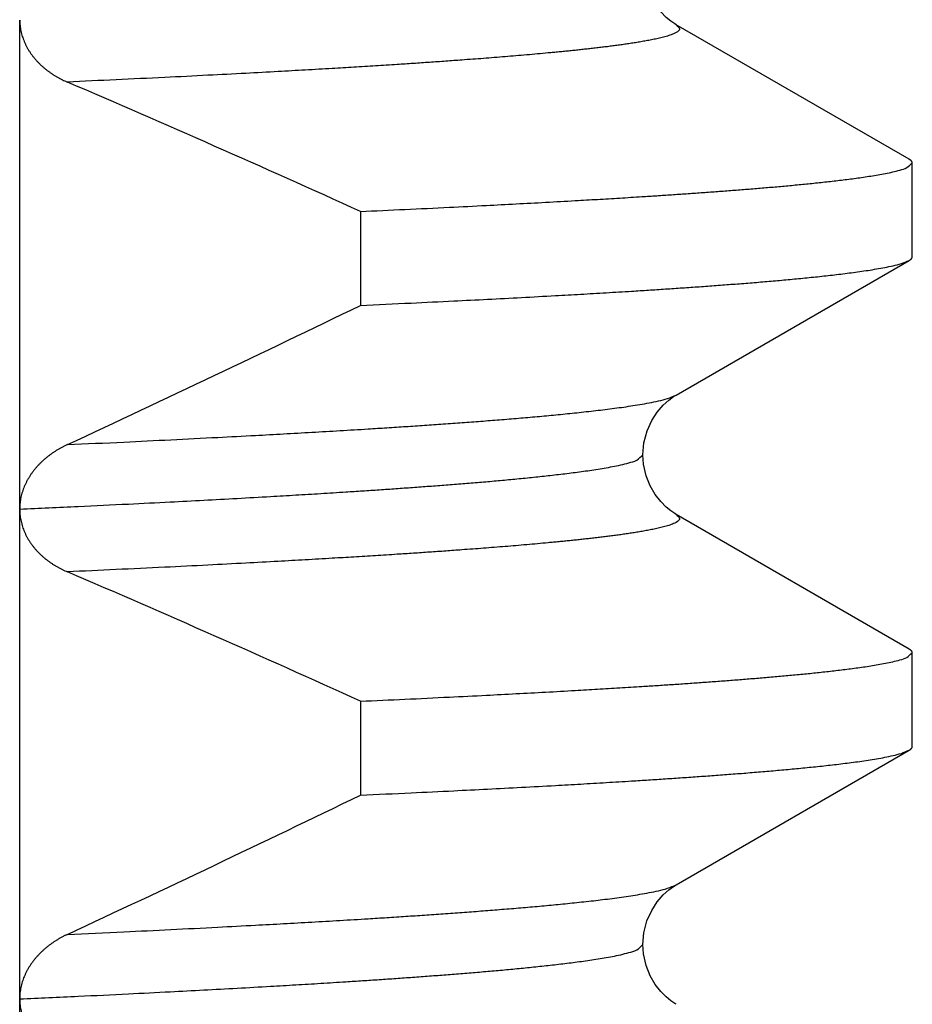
# Model space of a CAD drawing. Header units: millimetres. Extents: x 0 to 1071, y 0 to 742.
# Tile 48 of 131: x 169.95 to 171.78, y 433.18 to 435.19. Entities that reach past the tile are written whole.
import ezdxf

# ---------------------------------------------------------------- set-up
doc = ezdxf.new("R2010")
doc.units = ezdxf.units.MM
doc.header["$LTSCALE"] = 0.454724
doc.layers.add('NoLayerName_001', color=7, linetype='Continuous')
doc.layers.add('NoLayerName_002', color=7, linetype='Continuous')
doc.styles.get("Standard").update_dxf_attribs({"font": 'txt', "bigfont": 'extfont2'})
doc.dimstyles.get("Standard").update_dxf_attribs({"dimtxt": 2.5, "dimasz": 2.5, "dimexe": 1, "dimexo": 1, "dimtad": 1, "dimdec": 3, "dimzin": 0, "dimdsep": 46, "dimtxsty": 'Standard', "dimcen": 2.5, "dimadec": 3, "dimazin": 0, "dimtfac": 0.75, "dimtdec": 3, "dimtmove": 0, "dimatfit": 3, "dimfxl": 1, "dimarcsym": 0})

# ---------------------------------------------------------------- blocks, each defined once
blk = doc.blocks.new('_OPEN30')
at = {"color": 0, "linetype": 'ByBlock', "lineweight": -2}
for p, q in [((-1, 0.267949), (0, 0)), ((0, 0), (-1, -0.267949)), ((0, 0), (-1, 0))]:
    blk.add_line(p, q, dxfattribs=at)
blk = doc.blocks.new('*D93')
at = {"layer": 'Defpoints', "color": 0}
for p in [(200.9853, 487.5), (232.6932, 487.5), (170.65, 428.55)]:
    blk.add_point(p, dxfattribs=at)
at = {"layer": 'NoLayerName_002', "color": 0, "linetype": 'Continuous', "lineweight": 13}
for p, q in [((203.4853, 487.5), (235.1932, 487.5)), ((232.6932, 432.3), (232.6932, 483.75)), ((173.15, 428.55), (235.1932, 428.55))]:
    blk.add_line(p, q, dxfattribs=at)
at = {"layer": 'NoLayerName_002', "color": 0, "lineweight": 13, "xscale": 3.75, "yscale": 3.75, "zscale": 3.75}
for p, rotation in [((232.6932, 487.5), 90), ((232.6932, 428.55), 270)]:
    blk.add_blockref('_OPEN30', p, dxfattribs=dict(at, rotation=rotation))
at = {"layer": 'NoLayerName_002', "color": 0, "lineweight": 13, "insert": (225.8182, 458.025), "char_height": 8.75, "attachment_point": 5, "rotation": 90}
blk.add_mtext('\\W0.8000;５９', dxfattribs=at)

msp = doc.modelspace()

# ---------------------------------------------------------------- linework, layer by layer
at = {"layer": 'NoLayerName_001', "color": 60, "linetype": 'Continuous', "lineweight": 25}
for p, q in [((169.9528, 432.1899), (169.9528, 435.1875)), ((171.7689, 434.9031), (171.2933, 435.1779)), ((171.7752, 434.7041), (171.7752, 434.8958)), ((170.6486, 434.7967), (170.6486, 434.6049)), ((171.2933, 434.4219), (171.7689, 434.6968)), ((171.7689, 433.9031), (171.2934, 434.1779)), ((171.7752, 433.7041), (171.7752, 433.8958)), ((170.6486, 433.7967), (170.6486, 433.6049)), ((171.2934, 433.4219), (171.7689, 433.6968))]:
    msp.add_line(p, q, dxfattribs=at)
for points in [[(171.2933, 435.178), (171.2902, 435.1798), (171.2823, 435.1852), (171.2727, 435.193), (171.2616, 435.204), (171.2502, 435.2186), (171.24, 435.2361), (171.2317, 435.257), (171.2265, 435.2806), (171.2252, 435.2999)], [(171.2252, 434.2999), (171.2272, 434.324), (171.2336, 434.3486), (171.2432, 434.3698), (171.2545, 434.3872), (171.2667, 434.4013), (171.2783, 434.4116), (171.2879, 434.4186), (171.2933, 434.4219)], [(171.2933, 434.178), (171.2901, 434.1799), (171.2822, 434.1852), (171.2726, 434.193), (171.2615, 434.2042), (171.2501, 434.2187), (171.2399, 434.2362), (171.2317, 434.2571), (171.2265, 434.2808), (171.2252, 434.2999)], [(171.2252, 433.2999), (171.2272, 433.3239), (171.2335, 433.3484), (171.2431, 433.3697), (171.2544, 433.3871), (171.2666, 433.4012), (171.2782, 433.4116), (171.2878, 433.4185), (171.2933, 433.4219)], [(171.2933, 433.178), (171.2901, 433.1799), (171.2822, 433.1852), (171.2726, 433.193), (171.2615, 433.2041), (171.2501, 433.2187), (171.24, 433.2362), (171.2317, 433.2571), (171.2265, 433.2807), (171.2252, 433.2999)]]:
    msp.add_lwpolyline(points, dxfattribs=at)
for centre, radius, start, end in [((157.7211, 406.3241), 31.2699, 65.5803, 66.77892), ((152.4277, 472.1841), 41.7636, 294.95828, 295.86722), ((157.722, 405.3262), 31.2677, 65.58026, 66.77885), ((152.4289, 471.1815), 41.7606, 294.95833, 295.86726)]:
    msp.add_arc(centre, radius, start, end, dxfattribs=at)
for points, knots in [([(169.9528, 435.1875), (169.9529, 435.1856), (169.9529, 435.1819), (169.9534, 435.1763), (169.9542, 435.1707), (169.9552, 435.1651), (169.9565, 435.1596), (169.9581, 435.1542), (169.96, 435.1488), (169.962, 435.1436), (169.9643, 435.1384), (169.9669, 435.1334), (169.9696, 435.1284), (169.9725, 435.1236), (169.9757, 435.1189), (169.979, 435.1144), (169.9825, 435.11), (169.9861, 435.1057), (169.99, 435.1016), (169.9939, 435.0976), (169.998, 435.0937), (170.0023, 435.09), (170.0066, 435.0865), (170.0111, 435.083), (170.0157, 435.0798), (170.0204, 435.0766), (170.0252, 435.0736), (170.03, 435.0708), (170.0349, 435.0681), (170.04, 435.0655), (170.045, 435.0631), (170.0485, 435.0616), (170.0502, 435.0608)], [0, 0, 0, 0, 0.0056185, 0.011248, 0.0168888, 0.0225397, 0.0281978, 0.0338596, 0.03952, 0.0451737, 0.0508192, 0.0564592, 0.0620957, 0.0677301, 0.073363, 0.0789946, 0.0846244, 0.0902521, 0.0958792, 0.1015072, 0.1071367, 0.112768, 0.1184005, 0.1240333, 0.129665, 0.1352949, 0.1409234, 0.1465507, 0.1521764, 0.1578, 0.1634207, 0.1690373, 0.1690373, 0.1690373, 0.1690373]), ([(171.2933, 435.1779), (171.2956, 435.1752), (171.3043, 435.17), (171.2925, 435.1609), (171.2832, 435.1574), (171.2724, 435.1539), (171.2618, 435.1512), (171.251, 435.1487), (171.2401, 435.1465), (171.2293, 435.1445), (171.2184, 435.1426), (171.2075, 435.1408), (171.1966, 435.1391), (171.1856, 435.1375), (171.1747, 435.136), (171.1637, 435.1345), (171.1528, 435.1331), (171.1418, 435.1318), (171.1308, 435.1305), (171.1198, 435.1292), (171.1089, 435.128), (171.0979, 435.1268), (171.0869, 435.1256), (171.0759, 435.1245), (171.0649, 435.1234), (171.0539, 435.1223), (171.0429, 435.1212), (171.0282, 435.1199), (171.0099, 435.1182), (170.9879, 435.1162), (170.9658, 435.1143), (170.9438, 435.1125), (170.9218, 435.1108), (170.8998, 435.109), (170.8777, 435.1074), (170.852, 435.1055), (170.8226, 435.1033), (170.7895, 435.101), (170.7565, 435.0988), (170.7197, 435.0964), (170.694, 435.0948), (170.6793, 435.0938)], [0, 0, 0, 0, 0.0106378, 0.0213251, 0.0323598, 0.0434161, 0.054466, 0.065518, 0.0765695, 0.0876207, 0.098672, 0.1097233, 0.1207746, 0.131826, 0.1428777, 0.1539296, 0.1649812, 0.1760326, 0.1870839, 0.1981351, 0.2091863, 0.2202375, 0.2312887, 0.2423399, 0.2533911, 0.2644423, 0.2754935, 0.2865448, 0.3086472, 0.3307495, 0.3528518, 0.3749541, 0.3970564, 0.4191587, 0.4412609, 0.4633632, 0.4965166, 0.52967, 0.5628234, 0.5959767, 0.6401812, 0.6401812, 0.6401812, 0.6401812]), ([(170.6793, 435.0938), (170.6645, 435.0929), (170.6351, 435.0911), (170.5873, 435.0883), (170.5358, 435.0853), (170.477, 435.082), (170.4108, 435.0784), (170.3335, 435.0744), (170.2452, 435.07), (170.1496, 435.0654), (170.0833, 435.0624), (170.0502, 435.0608)], [0, 0, 0, 0, 0.0442045, 0.0884089, 0.1436645, 0.1989201, 0.2652267, 0.3425845, 0.4309935, 0.5304536, 0.6299137, 0.6299137, 0.6299137, 0.6299137]), ([(170.6486, 434.7967), (170.6788, 434.7981), (170.7393, 434.8008), (170.825, 434.805), (170.9006, 434.8087), (170.9662, 434.8122), (171.0266, 434.8154), (171.0821, 434.8185), (171.1324, 434.8214), (171.1778, 434.8241), (171.2181, 434.8266), (171.2533, 434.8289), (171.2836, 434.8309), (171.3138, 434.8329), (171.344, 434.8351), (171.3742, 434.8372), (171.4044, 434.8395), (171.4295, 434.8415), (171.4496, 434.8431), (171.4647, 434.8444), (171.4798, 434.8456), (171.4949, 434.8469), (171.51, 434.8483), (171.5251, 434.8496), (171.5401, 434.8511), (171.5552, 434.8525), (171.5703, 434.854), (171.5853, 434.8556), (171.6004, 434.8573), (171.6154, 434.859), (171.6305, 434.8607), (171.6455, 434.8626), (171.6605, 434.8646), (171.6755, 434.8667), (171.6905, 434.869), (171.7054, 434.8714), (171.7203, 434.8742), (171.7352, 434.8772), (171.7496, 434.8812), (171.7648, 434.8846), (171.7715, 434.8926), (171.7752, 434.8958)], [0, 0, 0, 0, 0.090842, 0.181683, 0.257385, 0.317946, 0.378507, 0.439068, 0.484489, 0.529911, 0.575332, 0.605612, 0.635893, 0.666174, 0.696454, 0.726735, 0.757015, 0.787296, 0.802437, 0.817577, 0.832718, 0.847859, 0.863, 0.878141, 0.893282, 0.908423, 0.923564, 0.938704, 0.953844, 0.968985, 0.984125, 0.999266, 1.014406, 1.029548, 1.044689, 1.059829, 1.074969, 1.090113, 1.105247, 1.120401, 1.135143, 1.135143, 1.135143, 1.135143]), ([(171.7752, 434.8958), (171.7752, 434.8959), (171.7752, 434.8963), (171.7751, 434.8968), (171.7749, 434.8973), (171.7748, 434.8977), (171.7745, 434.8982), (171.7743, 434.8986), (171.774, 434.899), (171.7737, 434.8994), (171.7734, 434.8998), (171.773, 434.9001), (171.7727, 434.9005), (171.7723, 434.9008), (171.7719, 434.9011), (171.7715, 434.9014), (171.771, 434.9017), (171.7706, 434.902), (171.7702, 434.9023), (171.7697, 434.9026), (171.7693, 434.9028), (171.769, 434.903), (171.7689, 434.9031)], [0, 0, 0, 0, 0.00049748, 0.00099748, 0.00149905, 0.00199916, 0.00249564, 0.0029905, 0.00348575, 0.00398289, 0.00448291, 0.00498635, 0.00549335, 0.00600369, 0.00651683, 0.00703199, 0.00754815, 0.00806412, 0.00857856, 0.00908999, 0.00959684, 0.01009745, 0.01009745, 0.01009745, 0.01009745]), ([(170.6486, 434.6049), (170.6832, 434.6066), (170.7466, 434.6094), (170.8331, 434.6137), (170.9081, 434.6174), (170.9773, 434.621), (171.0407, 434.6245), (171.0983, 434.6277), (171.1502, 434.6308), (171.1963, 434.6336), (171.2366, 434.6361), (171.2712, 434.6384), (171.3057, 434.6407), (171.3403, 434.6431), (171.3748, 434.6456), (171.4036, 434.6478), (171.4266, 434.6495), (171.4439, 434.6509), (171.4612, 434.6523), (171.4784, 434.6538), (171.4957, 434.6553), (171.5129, 434.6568), (171.5302, 434.6584), (171.5474, 434.6601), (171.5646, 434.6618), (171.5819, 434.6635), (171.5991, 434.6654), (171.6163, 434.6673), (171.6335, 434.6694), (171.6507, 434.6716), (171.6678, 434.6739), (171.685, 434.6764), (171.7021, 434.6792), (171.7191, 434.6822), (171.7361, 434.6858), (171.753, 434.6898), (171.7635, 434.6946), (171.7689, 434.6968)], [0, 0, 0, 0, 0.103913, 0.190508, 0.259783, 0.329059, 0.398334, 0.450291, 0.502248, 0.554205, 0.588842, 0.62348, 0.658118, 0.692756, 0.727394, 0.762032, 0.779351, 0.79667, 0.81399, 0.831309, 0.848628, 0.865948, 0.883267, 0.900586, 0.917905, 0.935223, 0.952542, 0.969861, 0.987181, 1.0045, 1.021819, 1.039137, 1.056457, 1.073783, 1.091095, 1.108413, 1.125731, 1.125731, 1.125731, 1.125731]), ([(171.7689, 434.6968), (171.769, 434.6968), (171.7693, 434.697), (171.7697, 434.6973), (171.7701, 434.6975), (171.7705, 434.6978), (171.7709, 434.6981), (171.7713, 434.6984), (171.7717, 434.6987), (171.7721, 434.699), (171.7725, 434.6993), (171.7729, 434.6997), (171.7733, 434.7001), (171.7736, 434.7005), (171.774, 434.7009), (171.7743, 434.7013), (171.7745, 434.7017), (171.7748, 434.7022), (171.7749, 434.7026), (171.7751, 434.7031), (171.7752, 434.7036), (171.7752, 434.7039), (171.7752, 434.7041)], [0, 0, 0, 0, 0.00049022, 0.00097777, 0.0014648, 0.00195357, 0.00244637, 0.00294563, 0.00345381, 0.00397146, 0.00449553, 0.00502278, 0.00555025, 0.00607529, 0.00659569, 0.00710976, 0.00761646, 0.00811554, 0.00860777, 0.00909506, 0.00958064, 0.0100692, 0.0100692, 0.0100692, 0.0100692]), ([(170.0502, 434.3206), (170.0886, 434.3224), (170.159, 434.3256), (170.2614, 434.3306), (170.3509, 434.3351), (170.4277, 434.3391), (170.4916, 434.3426), (170.5492, 434.3459), (170.6068, 434.3492), (170.6579, 434.3523), (170.7027, 434.3551), (170.741, 434.3576), (170.7794, 434.3602), (170.8177, 434.3628), (170.856, 434.3656), (170.888, 434.368), (170.9135, 434.3699), (170.9327, 434.3715), (170.9518, 434.373), (170.971, 434.3746), (170.9901, 434.3762), (171.0093, 434.3779), (171.0284, 434.3797), (171.0475, 434.3815), (171.0667, 434.3834), (171.0858, 434.3853), (171.1049, 434.3874), (171.124, 434.3895), (171.1431, 434.3918), (171.1621, 434.3942), (171.1812, 434.3967), (171.2002, 434.3995), (171.2192, 434.4025), (171.2381, 434.4058), (171.2569, 434.4098), (171.2757, 434.4142), (171.2874, 434.4195), (171.2933, 434.4219)], [0, 0, 0, 0, 0.115298, 0.21138, 0.307462, 0.384328, 0.441977, 0.499626, 0.557275, 0.614925, 0.653358, 0.69179, 0.730223, 0.768656, 0.807089, 0.845522, 0.864738, 0.883955, 0.903172, 0.922389, 0.941606, 0.960823, 0.98004, 0.999256, 1.018472, 1.037689, 1.056905, 1.076122, 1.095339, 1.114556, 1.133772, 1.152987, 1.172205, 1.191429, 1.210638, 1.229853, 1.249068, 1.249068, 1.249068, 1.249068]), ([(170.0502, 434.3206), (170.0485, 434.3198), (170.045, 434.3182), (170.04, 434.3156), (170.0349, 434.3128), (170.03, 434.3099), (170.0252, 434.3069), (170.0204, 434.3038), (170.0157, 434.3005), (170.0112, 434.297), (170.0067, 434.2935), (170.0024, 434.2898), (169.9981, 434.2859), (169.9941, 434.2819), (169.9901, 434.2778), (169.9863, 434.2736), (169.9826, 434.2692), (169.9791, 434.2647), (169.9758, 434.26), (169.9727, 434.2552), (169.9697, 434.2503), (169.967, 434.2453), (169.9645, 434.2402), (169.9621, 434.2349), (169.9601, 434.2296), (169.9582, 434.2242), (169.9566, 434.2187), (169.9553, 434.2131), (169.9542, 434.2074), (169.9534, 434.2018), (169.9529, 434.1961), (169.9529, 434.1923), (169.9528, 434.1904)], [0, 0, 0, 0, 0.0056983, 0.0114005, 0.0171055, 0.0228125, 0.0285211, 0.0342309, 0.039942, 0.0456546, 0.0513683, 0.0570817, 0.0627938, 0.0685043, 0.0742132, 0.0799212, 0.0856296, 0.0913397, 0.0970514, 0.1027643, 0.1084788, 0.1141958, 0.1199167, 0.1256439, 0.1313802, 0.1371238, 0.1428687, 0.1486095, 0.1543422, 0.1600642, 0.1657747, 0.1714745, 0.1714745, 0.1714745, 0.1714745]), ([(169.9528, 434.1889), (169.9927, 434.1907), (170.0667, 434.1941), (170.1691, 434.1991), (170.2545, 434.2034), (170.3285, 434.2073), (170.3968, 434.2109), (170.4594, 434.2145), (170.5163, 434.2178), (170.5675, 434.2208), (170.613, 434.2237), (170.6528, 434.2263), (170.6869, 434.2285), (170.721, 434.2309), (170.7551, 434.2333), (170.7892, 434.2358), (170.8233, 434.2384), (170.8517, 434.2406), (170.8744, 434.2425), (170.8915, 434.2439), (170.9085, 434.2453), (170.9255, 434.2468), (170.9426, 434.2484), (170.9596, 434.25), (170.9766, 434.2516), (170.9936, 434.2533), (171.0106, 434.255), (171.0276, 434.2569), (171.0446, 434.2588), (171.0616, 434.2608), (171.0786, 434.2628), (171.0955, 434.2651), (171.1125, 434.2674), (171.1294, 434.2699), (171.1462, 434.2727), (171.163, 434.2757), (171.1799, 434.2791), (171.1962, 434.2836), (171.2134, 434.2874), (171.221, 434.2963), (171.2252, 434.2999)], [0, 0, 0, 0, 0.119676, 0.222256, 0.307739, 0.376125, 0.444511, 0.512898, 0.564188, 0.615478, 0.666768, 0.700961, 0.735154, 0.769348, 0.803541, 0.837734, 0.871927, 0.906121, 0.923218, 0.940315, 0.957412, 0.97451, 0.991607, 1.008705, 1.025802, 1.042899, 1.059996, 1.077092, 1.094189, 1.111286, 1.128382, 1.14548, 1.162577, 1.179674, 1.196771, 1.213867, 1.230968, 1.248057, 1.26517, 1.281821, 1.281821, 1.281821, 1.281821]), ([(169.9528, 434.1897), (169.9529, 434.1878), (169.9529, 434.184), (169.9533, 434.1783), (169.954, 434.1726), (169.955, 434.1669), (169.9562, 434.1614), (169.9577, 434.1558), (169.9594, 434.1504), (169.9614, 434.145), (169.9637, 434.1398), (169.9662, 434.1346), (169.9689, 434.1296), (169.9718, 434.1247), (169.975, 434.1199), (169.9783, 434.1153), (169.9818, 434.1108), (169.9855, 434.1064), (169.9894, 434.1022), (169.9934, 434.0982), (169.9975, 434.0942), (170.0018, 434.0905), (170.0062, 434.0868), (170.0107, 434.0834), (170.0153, 434.08), (170.0201, 434.0768), (170.0249, 434.0738), (170.0298, 434.0709), (170.0348, 434.0682), (170.0399, 434.0656), (170.045, 434.0631), (170.0485, 434.0616), (170.0502, 434.0608)], [0, 0, 0, 0, 0.0056943, 0.0114014, 0.0171182, 0.0228414, 0.0285676, 0.0342936, 0.0400164, 0.0457337, 0.0514464, 0.0571573, 0.0628684, 0.0685806, 0.0742935, 0.0800059, 0.085716, 0.0914218, 0.097125, 0.1028272, 0.1085296, 0.1142327, 0.1199367, 0.1256409, 0.1313445, 0.137047, 0.1427489, 0.1484499, 0.1541497, 0.1598474, 0.165542, 0.171232, 0.171232, 0.171232, 0.171232]), ([(171.2933, 434.1779), (171.2956, 434.1752), (171.3043, 434.17), (171.2925, 434.1609), (171.2832, 434.1574), (171.2724, 434.1539), (171.2618, 434.1512), (171.251, 434.1487), (171.2401, 434.1465), (171.2293, 434.1445), (171.2184, 434.1426), (171.2075, 434.1408), (171.1966, 434.1391), (171.1856, 434.1375), (171.1747, 434.136), (171.1637, 434.1346), (171.1528, 434.1332), (171.1418, 434.1318), (171.1308, 434.1305), (171.1198, 434.1292), (171.1089, 434.128), (171.0979, 434.1268), (171.0869, 434.1256), (171.0759, 434.1245), (171.0649, 434.1234), (171.0539, 434.1223), (171.0429, 434.1212), (171.0282, 434.1199), (171.0099, 434.1182), (170.9879, 434.1162), (170.9658, 434.1143), (170.9438, 434.1125), (170.9218, 434.1108), (170.8998, 434.109), (170.8777, 434.1074), (170.852, 434.1055), (170.8226, 434.1033), (170.7895, 434.101), (170.7565, 434.0988), (170.7197, 434.0964), (170.694, 434.0948), (170.6793, 434.0938)], [0, 0, 0, 0, 0.0106377, 0.0213249, 0.0323595, 0.0434156, 0.0544655, 0.0655174, 0.0765688, 0.0876199, 0.098671, 0.1097223, 0.1207734, 0.1318248, 0.1428764, 0.1539281, 0.1649796, 0.1760309, 0.1870821, 0.1981332, 0.2091843, 0.2202354, 0.2312865, 0.2423376, 0.2533887, 0.2644398, 0.2754909, 0.286542, 0.3086442, 0.3307463, 0.3528484, 0.3749505, 0.3970526, 0.4191546, 0.4412567, 0.4633588, 0.4965119, 0.5296649, 0.562818, 0.595971, 0.6401751, 0.6401751, 0.6401751, 0.6401751]), ([(170.6793, 434.0938), (170.6646, 434.0929), (170.6351, 434.0911), (170.5873, 434.0883), (170.5358, 434.0853), (170.477, 434.082), (170.4108, 434.0784), (170.3335, 434.0744), (170.2452, 434.07), (170.1496, 434.0654), (170.0833, 434.0624), (170.0502, 434.0608)], [0, 0, 0, 0, 0.0442041, 0.0884081, 0.1436631, 0.1989182, 0.2652242, 0.3425813, 0.4309894, 0.5304486, 0.6299077, 0.6299077, 0.6299077, 0.6299077]), ([(170.6486, 433.7967), (170.6788, 433.7981), (170.7393, 433.8008), (170.825, 433.805), (170.9006, 433.8087), (170.9662, 433.8122), (171.0266, 433.8154), (171.0821, 433.8185), (171.1324, 433.8214), (171.1778, 433.8241), (171.2181, 433.8266), (171.2533, 433.8289), (171.2836, 433.8309), (171.3138, 433.8329), (171.344, 433.8351), (171.3742, 433.8372), (171.4044, 433.8395), (171.4295, 433.8415), (171.4496, 433.8431), (171.4647, 433.8444), (171.4798, 433.8456), (171.4949, 433.8469), (171.51, 433.8483), (171.5251, 433.8496), (171.5401, 433.8511), (171.5552, 433.8525), (171.5703, 433.854), (171.5853, 433.8556), (171.6004, 433.8573), (171.6154, 433.859), (171.6305, 433.8607), (171.6455, 433.8626), (171.6605, 433.8646), (171.6755, 433.8667), (171.6905, 433.869), (171.7054, 433.8714), (171.7203, 433.8742), (171.7352, 433.8772), (171.7496, 433.8812), (171.7648, 433.8846), (171.7715, 433.8926), (171.7752, 433.8958)], [0, 0, 0, 0, 0.090842, 0.181683, 0.257385, 0.317946, 0.378507, 0.439068, 0.484489, 0.529911, 0.575332, 0.605612, 0.635893, 0.666174, 0.696454, 0.726735, 0.757015, 0.787296, 0.802437, 0.817577, 0.832718, 0.847859, 0.863, 0.878141, 0.893282, 0.908423, 0.923564, 0.938704, 0.953844, 0.968985, 0.984125, 0.999266, 1.014406, 1.029548, 1.044689, 1.059829, 1.074969, 1.090113, 1.105247, 1.120401, 1.135143, 1.135143, 1.135143, 1.135143]), ([(171.7752, 433.8958), (171.7752, 433.8959), (171.7752, 433.8963), (171.7751, 433.8968), (171.7749, 433.8973), (171.7748, 433.8977), (171.7745, 433.8982), (171.7743, 433.8986), (171.774, 433.899), (171.7737, 433.8994), (171.7734, 433.8998), (171.773, 433.9001), (171.7727, 433.9005), (171.7723, 433.9008), (171.7719, 433.9011), (171.7715, 433.9014), (171.771, 433.9017), (171.7706, 433.902), (171.7702, 433.9023), (171.7697, 433.9026), (171.7693, 433.9028), (171.769, 433.903), (171.7689, 433.9031)], [0, 0, 0, 0, 0.00049748, 0.00099748, 0.00149905, 0.00199916, 0.00249564, 0.0029905, 0.00348575, 0.00398289, 0.00448291, 0.00498635, 0.00549335, 0.00600369, 0.00651683, 0.00703199, 0.00754815, 0.00806412, 0.00857856, 0.00908999, 0.00959684, 0.01009745, 0.01009745, 0.01009745, 0.01009745]), ([(170.6486, 433.6049), (170.6832, 433.6066), (170.7466, 433.6094), (170.8331, 433.6137), (170.9081, 433.6174), (170.9773, 433.621), (171.0407, 433.6245), (171.0983, 433.6277), (171.1502, 433.6308), (171.1963, 433.6336), (171.2366, 433.6361), (171.2712, 433.6384), (171.3057, 433.6407), (171.3403, 433.6431), (171.3748, 433.6456), (171.4036, 433.6478), (171.4266, 433.6495), (171.4439, 433.6509), (171.4612, 433.6523), (171.4784, 433.6538), (171.4957, 433.6553), (171.5129, 433.6568), (171.5302, 433.6584), (171.5474, 433.6601), (171.5646, 433.6618), (171.5819, 433.6635), (171.5991, 433.6654), (171.6163, 433.6673), (171.6335, 433.6694), (171.6507, 433.6716), (171.6678, 433.6739), (171.685, 433.6764), (171.7021, 433.6792), (171.7191, 433.6822), (171.7361, 433.6858), (171.753, 433.6898), (171.7635, 433.6946), (171.7689, 433.6968)], [0, 0, 0, 0, 0.103913, 0.190508, 0.259783, 0.329059, 0.398334, 0.450291, 0.502248, 0.554205, 0.588842, 0.62348, 0.658118, 0.692756, 0.727394, 0.762032, 0.779351, 0.79667, 0.81399, 0.831309, 0.848628, 0.865948, 0.883267, 0.900586, 0.917905, 0.935223, 0.952542, 0.969861, 0.987181, 1.0045, 1.021819, 1.039137, 1.056457, 1.073783, 1.091095, 1.108413, 1.125731, 1.125731, 1.125731, 1.125731]), ([(171.7689, 433.6968), (171.769, 433.6968), (171.7693, 433.697), (171.7697, 433.6973), (171.7701, 433.6975), (171.7705, 433.6978), (171.7709, 433.6981), (171.7713, 433.6984), (171.7717, 433.6987), (171.7721, 433.699), (171.7725, 433.6993), (171.7729, 433.6997), (171.7733, 433.7001), (171.7736, 433.7005), (171.774, 433.7009), (171.7743, 433.7013), (171.7745, 433.7017), (171.7748, 433.7022), (171.7749, 433.7026), (171.7751, 433.7031), (171.7752, 433.7036), (171.7752, 433.7039), (171.7752, 433.7041)], [0, 0, 0, 0, 0.00049022, 0.00097777, 0.0014648, 0.00195357, 0.00244637, 0.00294563, 0.00345381, 0.00397146, 0.00449553, 0.00502278, 0.00555025, 0.00607529, 0.00659569, 0.00710976, 0.00761646, 0.00811554, 0.00860777, 0.00909506, 0.00958064, 0.0100692, 0.0100692, 0.0100692, 0.0100692]), ([(170.0502, 433.3207), (170.0886, 433.3224), (170.159, 433.3256), (170.2614, 433.3306), (170.3509, 433.3351), (170.4277, 433.3392), (170.4916, 433.3426), (170.5492, 433.3459), (170.6067, 433.3492), (170.6579, 433.3523), (170.7026, 433.3551), (170.741, 433.3576), (170.7793, 433.3602), (170.8177, 433.3628), (170.856, 433.3656), (170.888, 433.368), (170.9135, 433.3699), (170.9327, 433.3715), (170.9518, 433.373), (170.971, 433.3746), (170.9901, 433.3762), (171.0093, 433.3779), (171.0284, 433.3797), (171.0475, 433.3815), (171.0666, 433.3834), (171.0858, 433.3853), (171.1049, 433.3874), (171.124, 433.3895), (171.143, 433.3918), (171.1621, 433.3941), (171.1812, 433.3967), (171.2002, 433.3995), (171.2192, 433.4025), (171.2381, 433.4058), (171.2569, 433.4098), (171.2757, 433.4142), (171.2874, 433.4195), (171.2933, 433.4219)], [0, 0, 0, 0, 0.115296, 0.211376, 0.307456, 0.38432, 0.441968, 0.499616, 0.557264, 0.614912, 0.653344, 0.691776, 0.730208, 0.768641, 0.807073, 0.845505, 0.864721, 0.883938, 0.903154, 0.922371, 0.941587, 0.960804, 0.98002, 0.999236, 1.018452, 1.037668, 1.056884, 1.0761, 1.095317, 1.114534, 1.133749, 1.152964, 1.172182, 1.191405, 1.210614, 1.229828, 1.249043, 1.249043, 1.249043, 1.249043]), ([(170.0502, 433.3207), (170.0485, 433.3198), (170.045, 433.3182), (170.04, 433.3156), (170.0349, 433.3128), (170.03, 433.3099), (170.0251, 433.3069), (170.0203, 433.3037), (170.0156, 433.3004), (170.011, 433.2969), (170.0066, 433.2933), (170.0022, 433.2896), (169.998, 433.2857), (169.9939, 433.2817), (169.9899, 433.2776), (169.9861, 433.2733), (169.9824, 433.2689), (169.9789, 433.2643), (169.9756, 433.2597), (169.9724, 433.2548), (169.9695, 433.2499), (169.9668, 433.2449), (169.9642, 433.2397), (169.9619, 433.2344), (169.9599, 433.229), (169.958, 433.2236), (169.9565, 433.218), (169.9552, 433.2124), (169.9541, 433.2067), (169.9534, 433.201), (169.9529, 433.1953), (169.9529, 433.1915), (169.9528, 433.1896)], [0, 0, 0, 0, 0.0057268, 0.0114577, 0.0171915, 0.0229272, 0.0286644, 0.0344027, 0.040142, 0.0458826, 0.051624, 0.0573652, 0.0631053, 0.068844, 0.0745817, 0.0803192, 0.0860578, 0.091799, 0.0975419, 0.1032858, 0.1090304, 0.1147763, 0.1205248, 0.1262782, 0.1320394, 0.1378074, 0.1435774, 0.1493447, 0.1551055, 0.1608571, 0.1665977, 0.172327, 0.172327, 0.172327, 0.172327]), ([(169.9528, 433.1889), (169.9927, 433.1907), (170.0667, 433.1941), (170.1691, 433.1991), (170.2545, 433.2034), (170.3285, 433.2073), (170.3968, 433.2109), (170.4594, 433.2145), (170.5163, 433.2178), (170.5675, 433.2208), (170.613, 433.2237), (170.6528, 433.2263), (170.6869, 433.2285), (170.721, 433.2309), (170.7551, 433.2333), (170.7892, 433.2358), (170.8233, 433.2384), (170.8517, 433.2406), (170.8744, 433.2425), (170.8915, 433.2439), (170.9085, 433.2453), (170.9255, 433.2468), (170.9426, 433.2484), (170.9596, 433.25), (170.9766, 433.2516), (170.9936, 433.2533), (171.0106, 433.255), (171.0276, 433.2569), (171.0446, 433.2588), (171.0616, 433.2608), (171.0786, 433.2628), (171.0955, 433.2651), (171.1125, 433.2674), (171.1294, 433.2699), (171.1462, 433.2727), (171.163, 433.2757), (171.1799, 433.2791), (171.1962, 433.2836), (171.2134, 433.2874), (171.221, 433.2963), (171.2252, 433.2999)], [0, 0, 0, 0, 0.119676, 0.222256, 0.307739, 0.376126, 0.444512, 0.512899, 0.564189, 0.615479, 0.66677, 0.700963, 0.735156, 0.769349, 0.803543, 0.837736, 0.871929, 0.906123, 0.92322, 0.940317, 0.957415, 0.974512, 0.99161, 1.008707, 1.025804, 1.042901, 1.059998, 1.077095, 1.094191, 1.111288, 1.128385, 1.145482, 1.16258, 1.179677, 1.196774, 1.21387, 1.230971, 1.24806, 1.265173, 1.281824, 1.281824, 1.281824, 1.281824]), ([(169.9528, 433.19), (169.9529, 433.1881), (169.9529, 433.1843), (169.9533, 433.1786), (169.954, 433.1729), (169.9549, 433.1673), (169.9561, 433.1617), (169.9576, 433.1561), (169.9593, 433.1506), (169.9613, 433.1453), (169.9635, 433.14), (169.966, 433.1348), (169.9688, 433.1298), (169.9717, 433.1249), (169.9748, 433.1201), (169.9782, 433.1155), (169.9817, 433.1109), (169.9854, 433.1066), (169.9892, 433.1023), (169.9932, 433.0983), (169.9974, 433.0943), (170.0017, 433.0905), (170.0061, 433.0869), (170.0106, 433.0834), (170.0153, 433.0801), (170.02, 433.0769), (170.0248, 433.0738), (170.0297, 433.0709), (170.0348, 433.0682), (170.0398, 433.0656), (170.045, 433.0631), (170.0485, 433.0616), (170.0502, 433.0608)], [0, 0, 0, 0, 0.0057064, 0.0114261, 0.0171551, 0.02289, 0.0286271, 0.0343634, 0.0400962, 0.0458236, 0.051547, 0.0572693, 0.0629924, 0.0687171, 0.0744429, 0.0801685, 0.0858915, 0.09161, 0.0973254, 0.1030396, 0.1087537, 0.1144684, 0.1201838, 0.1258995, 0.1316146, 0.1373288, 0.1430425, 0.1487554, 0.1544671, 0.1601768, 0.1658833, 0.1715851, 0.1715851, 0.1715851, 0.1715851])]:
    msp.add_open_spline(points, degree=3, knots=knots, dxfattribs=at)

# ---------------------------------------------------------------- dimensions: what is measured, and where the dimension line sits
at = {"layer": 'NoLayerName_002', "color": 3, "linetype": 'Continuous', "lineweight": 13}
dim = msp.add_linear_dim(base=(232.6932, 487.5), p1=(170.65, 428.55), p2=(200.9853, 487.5), angle=90, text='\\W0.8000;５９', dimstyle='Standard', override={"dimtxt": 8.75, "dimasz": 3.75, "dimexe": 2.5, "dimexo": 2.5, "dimgap": 2.5, "dimzin": 8, "dimblk": 'OPEN30', "dimclrd": 0, "dimclre": 0, "dimclrt": 0, "dimtp": 0, "dimtm": 0, "dimlwd": 13, "dimlwe": 13}, dxfattribs=at)
dim.commit()
dim.dimension.update_dxf_attribs({"geometry": '*D93', "text_midpoint": (232.6932, 458.025), "dimtype": 160})

doc.saveas('drawing.dxf')
